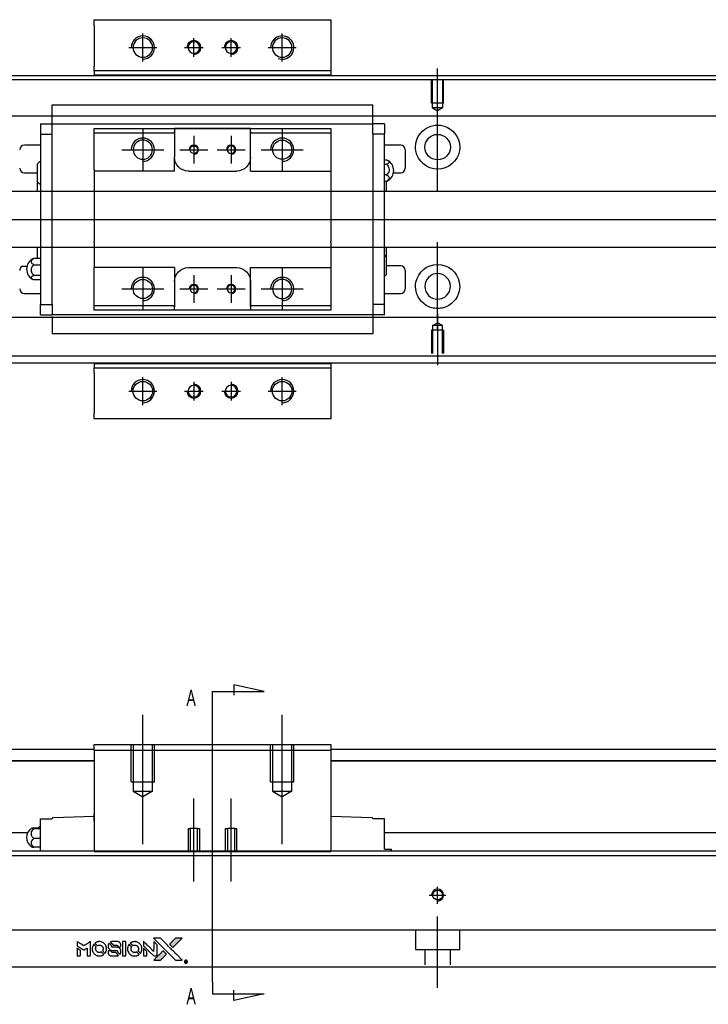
# Model space of a CAD drawing. Header units: millimetres. Extents: x -257 to 3135, y -1556 to 860.
# Tile 3 of 40: x 29 to 177, y -1556 to -1344. Entities that reach past the tile are written whole.
import ezdxf
from ezdxf.lldxf.tags import DXFTag

# ---------------------------------------------------------------- set-up
doc = ezdxf.new("R2010")
doc.units = ezdxf.units.MM
doc.layers.get('0').update_dxf_attribs({"linetype": 'CONTINUOUS'})
doc.styles.add('CHN', font='Microsoft JhengHei.ttf')
tags = doc.linetypes.add('DASHED', pattern=[25.72, 12.86, -12.86]).pattern_tags.tags
tags[6:7] = [DXFTag(74, 4), DXFTag(75, 0), DXFTag(340, '0'), DXFTag(46, 0.0), DXFTag(50, 0.0), DXFTag(44, 0.0), DXFTag(45, 0.0)]
tags[4:5] = [DXFTag(74, 4), DXFTag(75, 0), DXFTag(340, '0'), DXFTag(46, 0.0), DXFTag(50, 0.0), DXFTag(44, 0.0), DXFTag(45, 0.0)]

# ---------------------------------------------------------------- blocks, each defined once
blk = doc.blocks.new('MosionX logo(完整正式版)')
h = blk.add_hatch(color=22)
h.dxf.hatch_style = 1
h.paths.add_polyline_path([(-1416, 1831), (-1517, 1831), (-1619, 1831), (-1707, 1742, 0.000288), (-1740, 1709, 0.000479), (-1769, 1680, 0.000013), (-1794, 1654, 0.197177), (-1794, 1654, 0.197497), (-1794, 1653, 0.00004), (-1779, 1638, 0.000834), (-1763, 1622, 0.000506), (-1744, 1603), (-1694, 1552), (-1555, 1692)])
h.paths.add_polyline_path([(-1892, 1355), (-1942, 1405, 0.000476), (-1962, 1424, 0.000789), (-1978, 1441, 0.000035), (-1993, 1455, 0.19758), (-1993, 1456, 0.198396), (-1994, 1455, 0.000019), (-2014, 1435, 0.000582), (-2036, 1413, 0.000351), (-2062, 1387, 0.000108), (-2174, 1275, 0.000692), (-2230, 1218, 0.000077), (-2269, 1179, 0.197527), (-2269, 1178, 0.410181), (-2269, 1177, 0.000493), (-2248, 1177, 0.002424), (-2219, 1177, 0.000529), (-2169, 1177), (-2070, 1177), (-1981, 1266)])
at = {"color": 22}
for points in [[(-2150, 1708, -0.000056), (-2089, 1647, -0.000021), (-2004, 1562, -0.000021), (-1911, 1469, -0.000025), (-1823, 1381), (-1619, 1177), (-1518, 1177), (-1417, 1177), (-1553, 1315, 0.000274), (-1619, 1381, 0.000123), (-1705, 1467, 0.000121), (-1797, 1559, 0.000165), (-1879, 1641), (-2068, 1831), (-2170, 1831), (-2272, 1831)], [(-1707, 1742, 0.000288), (-1740, 1709, 0.000479), (-1769, 1680, 0.000013), (-1794, 1654, 0.197177), (-1794, 1654, 0.197497), (-1794, 1653, 0.00004), (-1779, 1638, 0.000836), (-1763, 1622, 0.000505), (-1744, 1603), (-1694, 1552), (-1555, 1692), (-1416, 1831), (-1517, 1831), (-1619, 1831)], [(-4562, 1668), (-4562, 1603), (-4545, 1592, -0.000297), (-4534, 1586, -0.000037), (-4510, 1571, -0.000043), (-4482, 1554, -0.000036), (-4452, 1535, 0.000044), (-4422, 1517, 0.000063), (-4396, 1501, 0.000035), (-4374, 1488, 0.0009), (-4368, 1484), (-4360, 1479), (-4348, 1486, 0.001175), (-4342, 1490, 0.000208), (-4329, 1498, 0.000225), (-4315, 1506, 0.000203), (-4300, 1516, -0.000711), (-4286, 1525, -0.001119), (-4274, 1532, -0.000263), (-4263, 1539, -0.04589), (-4262, 1539, -0.519312), (-4261, 1539, -0.001914), (-4261, 1521, -0.003124), (-4260, 1493, -0.000285), (-4260, 1421), (-4260, 1303), (-4219, 1303, 0.001727), (-4189, 1303, 0.025279), (-4179, 1303, 0.073886), (-4173, 1305, 0.07426), (-4167, 1308, 0.03264), (-4166, 1310, 0.01784), (-4164, 1311, 0.017712), (-4163, 1313, 0.026854), (-4162, 1315), (-4160, 1319), (-4160, 1526), (-4159, 1733), (-4162, 1731, -0.004595), (-4163, 1730, -0.00016), (-4169, 1726, -0.000298), (-4177, 1722, -0.000208), (-4185, 1717, 0.000986), (-4210, 1701, 0.00025), (-4250, 1676, 0.000268), (-4292, 1650, 0.000436), (-4329, 1627, -0.002932), (-4341, 1619, -0.004718), (-4351, 1613, -0.001113), (-4360, 1608, -0.227179), (-4361, 1608, -0.045982), (-4362, 1608, -0.000145), (-4374, 1616, -0.000825), (-4387, 1624, -0.000517), (-4403, 1634, 0.000056), (-4458, 1668, 0.000289), (-4488, 1687, 0.000481), (-4511, 1701, 0.000418), (-4535, 1715), (-4562, 1732)], [(-4562, 1417), (-4562, 1303), (-4521, 1303, 0.000842), (-4494, 1303, 0.010591), (-4484, 1303, 0.028995), (-4479, 1303, 0.069543), (-4475, 1305, 0.051063), (-4471, 1307, 0.039932), (-4468, 1310, 0.039414), (-4465, 1314, 0.045845), (-4462, 1318, 0.094811), (-4461, 1322, 0.007124), (-4461, 1333, 0.004713), (-4461, 1352, 0.000534), (-4461, 1395), (-4461, 1469), (-4471, 1475, 0.000828), (-4502, 1494, 0.000879), (-4532, 1513, 0.000048), (-4561, 1530, 0.137596), (-4562, 1531, 0.413028), (-4562, 1530, 0.000016), (-4562, 1497, 0.000623), (-4562, 1460, 0.000374)], [(-4068, 1643, 0.064158), (-4094, 1594, 0.06356), (-4108, 1539, 0.064004), (-4107, 1483, 0.066747), (-4091, 1429, 0.04321), (-4073, 1396, 0.044737), (-4050, 1367, 0.044901), (-4021, 1342, 0.044184), (-3989, 1323, 0.026293), (-3965, 1313, 0.033344), (-3941, 1306, 0.033227), (-3917, 1303, 0.025815), (-3890, 1302, 0.023119), (-3864, 1304, 0.031044), (-3841, 1308, 0.031337), (-3819, 1315, 0.024258), (-3796, 1325, 0.015622), (-3788, 1329, 0.008495), (-3778, 1335, 0.008415), (-3769, 1341, 0.020814), (-3763, 1346), (-3760, 1348), (-3791, 1379, 0.002843), (-3814, 1403, 0.033917), (-3823, 1411, 0.087906), (-3831, 1414, 0.073302), (-3839, 1416, 0.022047), (-3843, 1415, 0.026465), (-3847, 1415, 0.022233), (-3851, 1414, 0.009985), (-3857, 1412, -0.039011), (-3876, 1407, -0.044398), (-3896, 1406, -0.045096), (-3915, 1408, -0.04265), (-3934, 1413, -0.071154), (-3961, 1428, -0.068827), (-3983, 1450, -0.068713), (-3998, 1476, -0.070507), (-4005, 1506, -0.028605), (-4006, 1519, -0.031418), (-4005, 1531, -0.031044), (-4002, 1544, -0.02668), (-3998, 1556, 0.038913), (-3996, 1564, 0.043732), (-3995, 1571, 0.047754), (-3995, 1578, 0.075756), (-3997, 1583, 0.07294), (-3999, 1586, 0.003456), (-4006, 1594, 0.005023), (-4017, 1605, 0.002422), (-4030, 1619, 0.000819), (-4042, 1631, 0.001349), (-4053, 1641, 0.0001), (-4062, 1650, 0.205335), (-4062, 1651, 0.219821), (-4063, 1650, 0.002494), (-4064, 1648, 0.007089), (-4066, 1646, 0.004494)], [(-3917, 1731, 0.024131), (-3935, 1728, 0.022344), (-3954, 1723, 0.021883), (-3972, 1717, 0.020884), (-3990, 1709, 0.010669), (-4000, 1703, 0.010389), (-4011, 1697, 0.010913), (-4020, 1692, 0.022227), (-4026, 1687), (-4029, 1685), (-3996, 1653, 0.002452), (-3984, 1640, 0.003628), (-3972, 1630, 0.001662), (-3963, 1621, 0.070159), (-3960, 1619, 0.047671), (-3958, 1618, 0.018624), (-3956, 1618, 0.017921), (-3953, 1617, 0.018804), (-3950, 1617, 0.018255), (-3946, 1617, 0.041312), (-3943, 1617, 0.037164), (-3939, 1618, 0.012342), (-3935, 1620, -0.015101), (-3924, 1624, -0.035998), (-3916, 1626, -0.033244), (-3907, 1627, -0.011249), (-3894, 1627, -0.004059), (-3883, 1627, -0.019693), (-3877, 1627, -0.027943), (-3872, 1626, -0.014411), (-3866, 1624, -0.033089), (-3851, 1619, -0.033887), (-3838, 1613, -0.034021), (-3825, 1604, -0.033942), (-3814, 1594, -0.02816), (-3804, 1582, -0.035032), (-3796, 1570, -0.035269), (-3790, 1557, -0.029196), (-3785, 1543, -0.037862), (-3782, 1526, -0.043657), (-3782, 1510, -0.043064), (-3784, 1494, -0.035184), (-3790, 1477, 0.033699), (-3792, 1470, 0.052815), (-3793, 1463, 0.059167), (-3793, 1456, 0.058972), (-3791, 1450, 0.059208), (-3788, 1445, 0.021125), (-3783, 1439, 0.008691), (-3773, 1429, 0.000851), (-3749, 1405, 0.001873), (-3736, 1393, 0.013884), (-3730, 1387, 0.022355), (-3726, 1385, 0.341453), (-3725, 1385, 0.073011), (-3722, 1388, 0.004587), (-3714, 1399, 0.00748), (-3707, 1411, 0.016837), (-3702, 1420, 0.028606), (-3692, 1443, 0.031352), (-3685, 1465, 0.031004), (-3681, 1489, 0.0268), (-3680, 1514, 0.026698), (-3681, 1541, 0.03002), (-3686, 1566, 0.030357), (-3693, 1590, 0.028554), (-3703, 1614, 0.062944), (-3732, 1658, 0.062206), (-3772, 1694, 0.062448), (-3819, 1719, 0.064355), (-3870, 1731, 0.017377), (-3880, 1731, 0.008369), (-3893, 1731, 0.008367), (-3907, 1731, 0.01757)], [(-3610, 1675, 0.023289), (-3616, 1665, 0.026845), (-3621, 1655, 0.026047), (-3626, 1644, 0.019751), (-3629, 1631, 0.013249), (-3631, 1624, 0.025169), (-3631, 1618, 0.016532), (-3632, 1611, 0.002937), (-3632, 1598, 0.003317), (-3632, 1586, 0.011808), (-3631, 1578, 0.01777), (-3631, 1572, 0.021476), (-3630, 1567, 0.04325), (-3623, 1544, 0.045753), (-3612, 1523, 0.04649), (-3598, 1505, 0.047672), (-3581, 1490, 0.025315), (-3573, 1485, 0.015208), (-3564, 1480, 0.01512), (-3554, 1476, 0.022488), (-3546, 1473, 0.027857), (-3532, 1469, 0.034138), (-3519, 1467, 0.014286), (-3499, 1467, 0.00124), (-3449, 1467, -0.00103), (-3418, 1467, -0.002552), (-3396, 1466, -0.001594), (-3379, 1466, -0.047676), (-3374, 1466, -0.085307), (-3367, 1463, -0.097789), (-3361, 1457, -0.085947), (-3357, 1450, -0.051339), (-3356, 1440, 0.014634), (-3355, 1436, 0.015028), (-3355, 1433, 0.014927), (-3354, 1430, 0.059415), (-3353, 1429, 0.070595), (-3351, 1425, 0.00028), (-3315, 1389, 0.000111), (-3279, 1352, 0.200239), (-3277, 1352, 0.268906), (-3276, 1352, 0.001866), (-3271, 1361, 0.007532), (-3267, 1370, 0.017818), (-3263, 1376, 0.013256), (-3261, 1383, 0.011636), (-3258, 1391, 0.011528), (-3256, 1399, 0.012303), (-3254, 1407, 0.0423), (-3252, 1419, 0.013657), (-3252, 1437, 0.013857), (-3252, 1455, 0.037428), (-3254, 1468, 0.014927), (-3256, 1477, 0.0122), (-3259, 1486, 0.012518), (-3262, 1494, 0.023062), (-3265, 1501, 0.065961), (-3281, 1525, 0.06055), (-3304, 1545, 0.059676), (-3331, 1559, 0.060497), (-3360, 1567, 0.025683), (-3367, 1567, 0.001528), (-3386, 1567, 0.002124), (-3410, 1568, 0.001173), (-3439, 1568, -0.000809), (-3490, 1568, -0.017164), (-3506, 1568, -0.063931), (-3514, 1570, -0.108429), (-3520, 1573, -0.052941), (-3523, 1577, -0.063675), (-3525, 1582, -0.050562), (-3526, 1587, -0.020337), (-3527, 1595, 0.009897), (-3528, 1599, 0.016482), (-3528, 1603, 0.019019), (-3529, 1606, 0.06043), (-3530, 1608, 0.076267), (-3533, 1613, 0.00054), (-3566, 1646, 0.000307), (-3601, 1680, 0.142594), (-3604, 1681, 0.232419), (-3604, 1681, 0.022995), (-3606, 1680, 0.024627), (-3608, 1678, 0.015407)], [(-3516, 1731, 0.018538), (-3522, 1730, 0.010695), (-3530, 1729, 0.01068), (-3538, 1727, 0.017678), (-3544, 1725, 0.013849), (-3551, 1722, 0.011814), (-3559, 1719, 0.004513), (-3566, 1716, 0.290035), (-3566, 1715, 0.196418), (-3566, 1714, 0.000124), (-3554, 1702, 0.001477), (-3540, 1688, 0.000898), (-3524, 1671), (-3481, 1629), (-3427, 1628, -0.001471), (-3387, 1628, -0.028714), (-3374, 1627, -0.097073), (-3367, 1625, -0.084199), (-3361, 1620, -0.042698), (-3359, 1616, -0.053912), (-3357, 1612, -0.051004), (-3356, 1608, -0.032967), (-3355, 1602, 0.00807), (-3355, 1600, 0.003023), (-3355, 1596, 0.002994), (-3355, 1592, 0.003629), (-3355, 1588), (-3354, 1579), (-3313, 1579, 0.001618), (-3293, 1579, 0.005206), (-3280, 1579, 0.00535), (-3271, 1579, 0.060675), (-3268, 1580, 0.048484), (-3266, 1581, 0.02389), (-3264, 1582, 0.022812), (-3261, 1584, 0.02462), (-3259, 1586, 0.061781), (-3255, 1591, 0.080179), (-3253, 1596, 0.048561), (-3252, 1604, 0.010021), (-3251, 1619, 0.016602), (-3252, 1638, 0.031409), (-3254, 1653, 0.036474), (-3258, 1666, 0.03439), (-3263, 1679, 0.065928), (-3277, 1699, 0.069066), (-3296, 1715, 0.065697), (-3319, 1725, 0.051559), (-3346, 1731, 0.020904), (-3360, 1731, 0.000451), (-3431, 1731, 0.000419), (-3502, 1732, 0.022759)], [(-3202, 1517), (-3202, 1303), (-3160, 1303), (-3118, 1303), (-3113, 1306, 0.071429), (-3109, 1309, 0.054799), (-3105, 1313, 0.053585), (-3102, 1318, 0.060698), (-3101, 1323, 0.033975), (-3100, 1332, 0.000112), (-3100, 1441, 0.000726), (-3100, 1548, 0.001084), (-3101, 1641), (-3102, 1732), (-3152, 1732), (-3202, 1732)], [(-3011, 1643, 0.018008), (-3017, 1634, 0.009842), (-3023, 1622, 0.009807), (-3030, 1610, 0.015716), (-3035, 1599, 0.048467), (-3047, 1561, 0.045841), (-3052, 1520, 0.046006), (-3049, 1479, 0.049638), (-3039, 1441, 0.064819), (-3012, 1391, 0.06695), (-2974, 1350, 0.066691), (-2926, 1320, 0.063505), (-2872, 1304, 0.03135), (-2858, 1302, 0.010439), (-2837, 1302, 0.010391), (-2817, 1302, 0.032408), (-2803, 1304, 0.015696), (-2787, 1307, 0.018095), (-2771, 1312, 0.018551), (-2757, 1317, 0.018352), (-2743, 1323, 0.015568), (-2733, 1328, 0.009832), (-2723, 1334, 0.009795), (-2713, 1341, 0.023727), (-2706, 1346), (-2703, 1348), (-2734, 1379, 0.001528), (-2751, 1397, 0.010022), (-2760, 1406, 0.019586), (-2766, 1411, 0.061865), (-2771, 1413, 0.055054), (-2777, 1415, 0.061607), (-2784, 1416, 0.048725), (-2792, 1415, 0.020221), (-2802, 1412, -0.017722), (-2813, 1409, -0.02685), (-2822, 1407, -0.02759), (-2832, 1406, -0.020233), (-2843, 1406, -0.04793), (-2864, 1409, -0.048386), (-2883, 1416, -0.047866), (-2901, 1426, -0.044964), (-2917, 1440, -0.04333), (-2931, 1457, -0.050921), (-2941, 1475, -0.051473), (-2946, 1495, -0.0459), (-2948, 1516, -0.019014), (-2948, 1526, -0.024114), (-2947, 1535, -0.025081), (-2945, 1544, -0.023892), (-2942, 1553, 0.008624), (-2939, 1560, 0.026486), (-2938, 1564, 0.035074), (-2937, 1568, 0.02756), (-2937, 1573, 0.087163), (-2939, 1580, 0.073291), (-2942, 1587, 0.028074), (-2951, 1596, 0.002594), (-2973, 1619), (-3005, 1651)], [(-2860, 1730, 0.023681), (-2878, 1728, 0.022402), (-2896, 1723, 0.021929), (-2914, 1717, 0.020503), (-2931, 1709, 0.013745), (-2941, 1704, 0.009767), (-2952, 1698, 0.009658), (-2962, 1691, 0.027804), (-2968, 1687), (-2971, 1685), (-2939, 1653, 0.002053), (-2924, 1638, 0.006738), (-2914, 1628, 0.007826), (-2907, 1622, 0.063909), (-2903, 1619, 0.061532), (-2897, 1617, 0.068674), (-2891, 1617, 0.052072), (-2885, 1618, 0.019648), (-2875, 1621, -0.018366), (-2864, 1624, -0.0288), (-2854, 1626, -0.029061), (-2844, 1627, -0.019155), (-2832, 1627, -0.053809), (-2807, 1624, -0.058833), (-2784, 1615, -0.058566), (-2764, 1601, -0.052525), (-2746, 1582, -0.044733), (-2737, 1566, -0.040573), (-2729, 1547, -0.041123), (-2725, 1529, -0.04951), (-2725, 1511, -0.017369), (-2725, 1502, -0.024255), (-2727, 1495, -0.023787), (-2729, 1487, -0.015798), (-2732, 1479, 0.010631), (-2734, 1474, 0.033653), (-2735, 1470, 0.037806), (-2736, 1467, 0.016307), (-2736, 1462, 0.068179), (-2734, 1453, 0.095747), (-2731, 1446, 0.033418), (-2722, 1436, 0.002133), (-2695, 1409, 0.001452), (-2680, 1395, 0.012393), (-2673, 1388, 0.020479), (-2668, 1385, 0.344362), (-2667, 1385, 0.074287), (-2663, 1388, 0.005454), (-2656, 1400, 0.008391), (-2649, 1412, 0.017097), (-2643, 1422, 0.027375), (-2635, 1442, 0.02835), (-2628, 1463, 0.027723), (-2624, 1485, 0.023913), (-2623, 1509, 0.027047), (-2623, 1537, 0.031685), (-2627, 1563, 0.032425), (-2634, 1588, 0.031013), (-2644, 1612, 0.037914), (-2661, 1641, 0.040153), (-2682, 1667, 0.039834), (-2707, 1688, 0.036173), (-2736, 1707, 0.040752), (-2765, 1719, 0.035885), (-2796, 1728, 0.035491), (-2828, 1731, 0.037615)], [(-2572, 1669), (-2572, 1604), (-2422, 1453), (-2271, 1303), (-2229, 1303, 0.0008), (-2202, 1303, 0.010795), (-2192, 1303, 0.030495), (-2186, 1304, 0.080372), (-2183, 1305, 0.03816), (-2179, 1308, 0.041799), (-2176, 1310, 0.042486), (-2174, 1314, 0.042078), (-2172, 1317, 0.099276), (-2170, 1322, 0.003302), (-2170, 1343, 0.002586), (-2170, 1380, 0.000204), (-2170, 1477), (-2170, 1633), (-2221, 1683), (-2271, 1733), (-2271, 1583), (-2272, 1433), (-2419, 1582, 0.000253), (-2476, 1639, 0.000412), (-2524, 1687, 0.000041), (-2567, 1730, 0.041338), (-2570, 1732), (-2572, 1734)], [(-2572, 1416), (-2572, 1303), (-2530, 1303), (-2488, 1303), (-2483, 1306, 0.03146), (-2480, 1308, 0.026444), (-2478, 1310, 0.026444), (-2476, 1312, 0.031457), (-2475, 1314), (-2472, 1319), (-2471, 1375), (-2471, 1431), (-2521, 1481, 0.000745), (-2540, 1499, 0.001228), (-2556, 1515, 0.000087), (-2571, 1529, 0.195134), (-2571, 1530, 0.412117), (-2572, 1529, 0.000048), (-2572, 1496, 0.00109), (-2572, 1460, 0.000653)], [(-3615, 1454, 0.065483), (-3620, 1451, 0.053271), (-3625, 1447, 0.052018), (-3628, 1443, 0.0556), (-3631, 1437, 0.036839), (-3632, 1434, 0.026922), (-3632, 1430, 0.016905), (-3633, 1424, 0.004317), (-3633, 1416, 0.016369), (-3632, 1397, 0.029936), (-3630, 1382, 0.03418), (-3627, 1369, 0.031327), (-3621, 1356, 0.046935), (-3612, 1340, 0.054053), (-3600, 1327, 0.053701), (-3585, 1317, 0.045364), (-3568, 1309, 0.032479), (-3552, 1305, 0.03386), (-3537, 1303, 0.013578), (-3512, 1303, 0.001155), (-3450, 1303, 0.000413), (-3396, 1303, 0.005008), (-3375, 1304, 0.013199), (-3364, 1304, 0.033956), (-3355, 1305, 0.013909), (-3347, 1308, 0.010864), (-3337, 1310, 0.010938), (-3329, 1313, 0.028702), (-3323, 1316), (-3318, 1318), (-3362, 1362), (-3405, 1406), (-3455, 1406, -0.001504), (-3477, 1406, -0.00328), (-3493, 1406, -0.001901), (-3506, 1406, -0.061333), (-3510, 1407, -0.063621), (-3514, 1409, -0.048633), (-3518, 1412, -0.046769), (-3522, 1415, -0.047961), (-3525, 1420, -0.02678), (-3526, 1424, -0.050957), (-3527, 1427, -0.029398), (-3528, 1431, -0.00401), (-3528, 1441), (-3529, 1456), (-3569, 1456, 0.001061), (-3593, 1456, 0.009147), (-3604, 1455, 0.020721), (-3611, 1455, 0.051619)], [(-2062, 1387, 0.000108), (-2174, 1275, 0.000692), (-2230, 1218, 0.000077), (-2269, 1179, 0.197527), (-2269, 1178, 0.410182), (-2269, 1177, 0.000493), (-2248, 1177, 0.002424), (-2219, 1177, 0.000529), (-2170, 1177), (-2070, 1177), (-1981, 1266), (-1892, 1355), (-1942, 1405, 0.000476), (-1962, 1424, 0.000789), (-1978, 1441, 0.000035), (-1993, 1455, 0.19758), (-1993, 1456, 0.198396), (-1994, 1455, 0.000019), (-2014, 1435, 0.000582), (-2036, 1413, 0.000351)], [(-1319, 1173, 0.082374), (-1332, 1167, 0.083404), (-1342, 1157, 0.082663), (-1349, 1145, 0.07897), (-1351, 1130, 0.084941), (-1349, 1114, 0.08953), (-1341, 1100, 0.090743), (-1329, 1090, 0.090193), (-1313, 1085, 0.10067), (-1296, 1085, 0.099454), (-1281, 1093, 0.097736), (-1269, 1106, 0.09365), (-1263, 1122, 0.07584), (-1263, 1135, 0.068415), (-1267, 1148, 0.068328), (-1274, 1159, 0.075277), (-1283, 1168, 0.059367), (-1291, 1172, 0.048986), (-1300, 1174, 0.048519), (-1310, 1174, 0.055347)], [(-1325, 1129), (-1325, 1104), (-1322, 1104), (-1319, 1104), (-1319, 1114), (-1319, 1125), (-1313, 1125), (-1306, 1126), (-1302, 1119, -0.003356), (-1300, 1116, -0.002757), (-1298, 1113, -0.002784), (-1296, 1110, -0.007382), (-1295, 1108, 0.019487), (-1294, 1105, 0.098302), (-1293, 1104, 0.116932), (-1291, 1104, 0.032798), (-1289, 1104), (-1285, 1104), (-1288, 1108, 0.005748), (-1289, 1111, 0.002522), (-1291, 1114, 0.002495), (-1293, 1117, 0.00334), (-1295, 1120), (-1299, 1126), (-1296, 1128, 0.066516), (-1292, 1130, 0.085926), (-1290, 1133, 0.082934), (-1289, 1137, 0.05747), (-1289, 1141, 0.023576), (-1289, 1144, 0.043538), (-1289, 1146, 0.050891), (-1290, 1148, 0.049897), (-1291, 1149, 0.067884), (-1295, 1152, 0.077412), (-1298, 1154, 0.049266), (-1304, 1154, 0.012208), (-1313, 1155), (-1325, 1155)], [(-1298, 1147, -0.120545), (-1296, 1144, -0.09136), (-1295, 1141, -0.087576), (-1296, 1137, -0.098026), (-1297, 1134, -0.079907), (-1299, 1133, -0.087697), (-1300, 1132, -0.041371), (-1303, 1132, -0.005557), (-1309, 1132), (-1319, 1131), (-1319, 1140), (-1319, 1149), (-1310, 1149, -0.007471), (-1305, 1149, -0.035301), (-1302, 1148, -0.060486), (-1300, 1148, -0.063546)]]:
    blk.add_lwpolyline(points, format="xyb", close=True, dxfattribs=at)

msp = doc.modelspace()

# ---------------------------------------------------------------- linework, layer by layer
at = {"linetype": 'Continuous'}
for p, q in [((44.63, -1345.66), (44.63, -1344.37)), ((44.63, -1344.37), (95.63, -1344.37)), ((95.63, -1344.37), (95.63, -1345.66)), ((44.63, -1345.66), (44.63, -1354.37)), ((95.63, -1345.66), (95.63, -1354.37)), ((44.63, -1355.37), (44.63, -1354.37)), ((95.63, -1354.37), (95.63, -1355.37)), ((-45.42, -1356.37), (80.83, -1356.37)), ((95.63, -1355.37), (44.63, -1355.37)), ((44.63, -1355.37), (44.63, -1356.37)), ((80.83, -1356.37), (579.58, -1356.37)), ((95.63, -1355.37), (95.63, -1356.37)), ((64.93, -1418.37), (-45.42, -1418.37)), ((44.63, -1418.37), (44.63, -1419.37)), ((579.58, -1418.37), (64.93, -1418.37)), ((95.63, -1418.37), (95.63, -1419.37)), ((44.63, -1420.37), (44.63, -1419.37)), ((44.63, -1419.37), (95.63, -1419.37)), ((44.63, -1420.37), (44.63, -1429.07)), ((95.63, -1419.37), (95.63, -1420.37)), ((95.63, -1420.37), (95.63, -1429.07)), ((44.63, -1430.37), (44.63, -1429.07)), ((95.63, -1429.07), (95.63, -1430.37)), ((95.63, -1430.37), (44.63, -1430.37)), ((44.63, -1500.52), (95.63, -1500.52)), ((44.63, -1501.81), (44.63, -1500.52)), ((95.63, -1500.52), (95.63, -1501.81)), ((-45.42, -1501.52), (44.63, -1501.52)), ((44.63, -1501.81), (44.63, -1523.52)), ((95.63, -1501.81), (44.63, -1501.81)), ((95.63, -1501.52), (579.58, -1501.52)), ((95.63, -1501.81), (95.63, -1523.52)), ((44.63, -1504.02), (-45.42, -1504.02)), ((-45.42, -1504.02), (44.63, -1504.02)), ((579.58, -1504.02), (95.63, -1504.02)), ((95.63, -1504.02), (579.58, -1504.02)), ((44.63, -1516.02), (35.83, -1516.25)), ((44.63, -1516.52), (44.63, -1515.52)), ((95.63, -1515.52), (95.63, -1516.52)), ((104.44, -1516.25), (95.63, -1516.02)), ((31.68, -1518.41), (33.13, -1518.41)), ((33.13, -1516.52), (35.63, -1516.52)), ((33.13, -1518.72), (33.13, -1516.52)), ((35.63, -1516.52), (35.63, -1516.45)), ((44.57, -1517.02), (44.63, -1517.02)), ((44.63, -1517.02), (44.63, -1516.52)), ((95.63, -1516.52), (95.63, -1517.02)), ((95.63, -1517.02), (95.7, -1517.02)), ((104.63, -1516.45), (104.63, -1516.52)), ((107.13, -1516.52), (104.63, -1516.52)), ((107.13, -1518.72), (107.13, -1516.52)), ((30.34, -1519.52), (-19.92, -1519.52)), ((33.13, -1518.65), (31.68, -1518.65)), ((33.13, -1522.02), (33.13, -1518.72)), ((107.13, -1522.02), (107.13, -1518.72)), ((568.58, -1519.52), (107.13, -1519.52)), ((33.13, -1520.75), (31.68, -1520.75)), ((33.13, -1522.63), (31.68, -1522.63)), ((33.13, -1523.47), (33.13, -1522.02)), ((107.13, -1523.02), (107.13, -1522.02)), ((72.7, -1523.47), (-31.42, -1523.47)), ((72.44, -1524.47), (-31.42, -1524.47)), ((44.63, -1523.56), (44.63, -1523.52)), ((44.63, -1523.52), (95.63, -1523.52)), ((95.63, -1523.56), (44.63, -1523.56)), ((568.58, -1524.47), (72.44, -1524.47)), ((568.58, -1523.47), (72.7, -1523.47)), ((95.63, -1523.52), (95.63, -1523.56)), ((107.13, -1523.02), (108.52, -1523.02)), ((108.52, -1523.02), (108.63, -1523.02)), ((108.52, -1523.02), (108.52, -1523.47)), ((108.63, -1523.47), (108.63, -1523.02)), ((66.29, -1548.47), (-31.42, -1548.47)), ((568.58, -1548.47), (66.29, -1548.47))]:
    msp.add_line(p, q, dxfattribs=at)
for p, q in [((55.13, -1353.37), (55.13, -1347.37)), ((66.13, -1352.37), (66.13, -1348.37)), ((74.13, -1352.37), (74.13, -1348.37)), ((85.13, -1353.37), (85.13, -1347.37)), ((52.13, -1350.37), (58.13, -1350.37)), ((64.13, -1350.37), (68.13, -1350.37)), ((72.13, -1350.37), (76.13, -1350.37)), ((82.13, -1350.37), (88.13, -1350.37)), ((118.58, -1365.99), (118.58, -1354.87)), ((118.58, -1381.34), (118.58, -1362.29)), ((-95.42, -1387.37), (72.88, -1387.37)), ((72.88, -1387.37), (580.28, -1387.37)), ((118.58, -1411.34), (118.58, -1392.29)), ((29.22, -1397.46), (30.22, -1397.46)), ((118.58, -1407.65), (118.58, -1418.77)), ((55.13, -1427.37), (55.13, -1421.37)), ((66.13, -1422.37), (66.13, -1426.37)), ((74.13, -1422.37), (74.13, -1426.37)), ((85.13, -1427.37), (85.13, -1421.37)), ((52.13, -1424.37), (58.13, -1424.37)), ((64.13, -1424.37), (68.13, -1424.37)), ((72.13, -1424.37), (76.13, -1424.37)), ((82.13, -1424.37), (88.13, -1424.37)), ((81.28, -1489.06), (74.69, -1487.63)), ((74.69, -1487.63), (74.69, -1489.86)), ((70.13, -1489.06), (81.28, -1489.06)), ((70.13, -1491.7), (70.13, -1489.06)), ((70.13, -1551.59), (70.13, -1491.7)), ((70.13, -1551.59), (70.13, -1554.22)), ((70.13, -1554.22), (81.28, -1554.22)), ((74.69, -1555.66), (74.69, -1553.43)), ((81.28, -1554.22), (74.69, -1555.66))]:
    msp.add_line(p, q)
at = {"linetype": 'DASHED'}
for p, q in [((95.63, -1356.32), (44.63, -1356.32)), ((44.63, -1418.41), (95.63, -1418.41)), ((33.13, -1516.52), (33.13, -1516.52)), ((35.63, -1516.52), (35.63, -1516.52)), ((104.63, -1516.52), (104.63, -1516.52)), ((107.13, -1516.52), (107.13, -1516.52))]:
    msp.add_line(p, q, dxfattribs=at)
at = {"linetype": 'DASHED', "ltscale": 0.3}
for p, q in [((80.58, -1357.32), (-31.42, -1357.32)), ((568.58, -1357.32), (80.58, -1357.32)), ((568.58, -1365.15), (-31.42, -1365.15)), ((568.58, -1381.37), (-28.12, -1381.37)), ((-28.12, -1393.37), (568.58, -1393.37)), ((568.58, -1408.49), (-31.42, -1408.49)), ((117.51, -1410.27), (118.58, -1409.65)), ((117.51, -1410.27), (117.51, -1416.27)), ((119.66, -1410.27), (117.51, -1410.27)), ((119.66, -1410.27), (118.58, -1409.65)), ((119.66, -1416.27), (119.66, -1410.27)), ((119.88, -1411.27), (117.28, -1411.27)), ((117.28, -1411.27), (117.28, -1416.27)), ((119.88, -1411.27), (119.88, -1416.27)), ((568.58, -1416.82), (-31.42, -1416.82)), ((52.63, -1508.52), (52.63, -1500.52)), ((53.03, -1500.52), (53.03, -1510.52)), ((57.23, -1510.52), (57.23, -1500.52)), ((57.63, -1508.52), (57.63, -1500.52)), ((82.63, -1508.52), (82.63, -1500.52)), ((83.03, -1500.52), (83.03, -1510.52)), ((87.23, -1510.52), (87.23, -1500.52)), ((87.63, -1508.52), (87.63, -1500.52)), ((52.63, -1508.52), (57.63, -1508.52)), ((82.63, -1508.52), (87.63, -1508.52)), ((53.03, -1510.52), (57.23, -1510.52)), ((53.03, -1510.52), (55.13, -1511.73)), ((57.23, -1510.52), (55.13, -1511.73)), ((83.03, -1510.52), (87.23, -1510.52)), ((83.03, -1510.52), (85.13, -1511.73)), ((87.23, -1510.52), (85.13, -1511.73)), ((64.88, -1518.56), (64.88, -1523.56)), ((64.88, -1518.56), (65.33, -1518.56)), ((65.33, -1518.56), (65.33, -1523.56)), ((66.93, -1518.56), (65.33, -1518.56)), ((66.93, -1523.56), (66.93, -1518.56)), ((66.93, -1518.56), (67.38, -1518.56)), ((67.38, -1523.56), (67.38, -1518.56)), ((72.88, -1518.56), (72.88, -1523.56)), ((72.88, -1518.56), (73.33, -1518.56)), ((73.33, -1518.56), (73.33, -1523.56)), ((74.93, -1518.56), (73.33, -1518.56)), ((74.93, -1523.56), (74.93, -1518.56)), ((74.93, -1518.56), (75.38, -1518.56)), ((75.38, -1523.56), (75.38, -1518.56)), ((568.58, -1540.47), (-31.42, -1540.47)), ((113.83, -1540.47), (113.83, -1544.62)), ((123.33, -1544.62), (123.33, -1540.47)), ((113.83, -1544.62), (123.33, -1544.62)), ((115.83, -1544.62), (115.83, -1547.92)), ((121.33, -1547.92), (121.33, -1544.62))]:
    msp.add_line(p, q, dxfattribs=at)
at = {"linetype": 'DASHED', "ltscale": 0.1}
for p, q in [((117.28, -1362.37), (117.28, -1357.37)), ((117.51, -1363.37), (117.51, -1357.37)), ((119.66, -1357.37), (119.66, -1363.37)), ((119.88, -1362.37), (119.88, -1357.37)), ((119.88, -1362.37), (117.28, -1362.37)), ((119.66, -1363.37), (117.51, -1363.37)), ((117.51, -1363.37), (118.58, -1363.99)), ((119.66, -1363.37), (118.58, -1363.99))]:
    msp.add_line(p, q, dxfattribs=at)
at = {"linetype": 'DASHED', "ltscale": 0.5}
for p, q in [((35.63, -1362.76), (35.63, -1362.71)), ((35.63, -1362.89), (35.63, -1362.76)), ((104.63, -1362.76), (35.63, -1362.76)), ((35.63, -1366.47), (35.63, -1362.89)), ((104.63, -1362.76), (104.63, -1362.71)), ((104.63, -1362.89), (104.63, -1362.76)), ((104.63, -1366.47), (104.63, -1362.89)), ((33.13, -1366.8), (33.13, -1369)), ((33.13, -1366.8), (35.63, -1366.8)), ((35.63, -1366.8), (35.63, -1366.47)), ((35.63, -1367.8), (35.63, -1366.8)), ((35.63, -1366.8), (104.63, -1366.8)), ((35.63, -1366.9), (35.63, -1366.9)), ((35.63, -1369), (35.63, -1367.8)), ((44.63, -1368.8), (44.63, -1367.8)), ((55.13, -1367.87), (55.13, -1376.87)), ((61.93, -1367.8), (61.93, -1368.5)), ((78.33, -1367.8), (61.93, -1367.8)), ((62.02, -1367.8), (78.24, -1367.8)), ((78.33, -1368.5), (78.33, -1367.8)), ((85.13, -1367.87), (85.13, -1376.87)), ((95.63, -1367.8), (95.63, -1368.8)), ((104.63, -1366.8), (104.63, -1366.47)), ((107.13, -1366.8), (104.63, -1366.8)), ((104.63, -1367.8), (104.63, -1366.8)), ((104.63, -1366.9), (104.63, -1366.9)), ((104.63, -1369), (104.63, -1367.8)), ((107.13, -1366.8), (107.13, -1369)), ((33.13, -1369), (35.63, -1369)), ((33.13, -1369), (33.13, -1405.74)), ((35.63, -1369.47), (35.63, -1369)), ((35.63, -1369.47), (35.63, -1369.04)), ((35.63, -1405.26), (35.63, -1369.47)), ((44.63, -1376.67), (44.63, -1368.8)), ((61.63, -1368.8), (44.63, -1368.8)), ((61.63, -1368.8), (61.93, -1368.5)), ((61.93, -1368.5), (61.93, -1373.97)), ((66.13, -1369.37), (66.13, -1375.37)), ((74.13, -1369.37), (74.13, -1375.37)), ((78.33, -1368.5), (78.63, -1368.8)), ((78.33, -1376.97), (78.33, -1368.5)), ((78.33, -1373.97), (78.33, -1368.5)), ((95.63, -1368.8), (78.63, -1368.8)), ((95.63, -1368.8), (95.63, -1376.67)), ((107.13, -1369), (104.63, -1369)), ((104.63, -1369), (104.63, -1369.47)), ((104.63, -1369.04), (104.63, -1369.47)), ((104.63, -1369.47), (104.63, -1405.26)), ((107.13, -1405.74), (107.13, -1369)), ((33.13, -1371.37), (29.63, -1371.37)), ((110.63, -1371.37), (107.13, -1371.37)), ((50.63, -1372.37), (59.63, -1372.37)), ((61.93, -1376.97), (61.93, -1373.97)), ((63.13, -1372.37), (69.13, -1372.37)), ((71.13, -1372.37), (77.13, -1372.37)), ((80.63, -1372.37), (89.63, -1372.37)), ((111.63, -1372.37), (111.63, -1376.37)), ((32.48, -1379.29), (32.48, -1375.44)), ((107.13, -1374.57), (107.59, -1374.57)), ((107.13, -1375.51), (107.59, -1375.51)), ((29.63, -1377.37), (32.48, -1377.37)), ((44.63, -1376.67), (44.63, -1382.37)), ((64.93, -1376.97), (75.33, -1376.97)), ((78.33, -1376.97), (95.63, -1376.97)), ((95.63, -1376.67), (95.63, -1382.37)), ((107.59, -1377.81), (107.13, -1377.81)), ((109.08, -1377.37), (110.63, -1377.37)), ((32.48, -1381.37), (32.48, -1379.29)), ((107.13, -1379.16), (107.59, -1379.16)), ((107.48, -1379.16), (107.48, -1381.37)), ((44.63, -1382.37), (44.63, -1382.67)), ((44.63, -1382.67), (44.63, -1392.07)), ((95.63, -1382.37), (95.63, -1382.67)), ((95.63, -1382.67), (95.63, -1392.07)), ((44.63, -1392.37), (44.63, -1392.07)), ((44.63, -1392.37), (44.63, -1397.77)), ((95.63, -1392.37), (95.63, -1392.07)), ((95.63, -1392.37), (95.63, -1397.77)), ((32.48, -1395.79), (32.48, -1393.37)), ((107.48, -1393.37), (107.48, -1395.45)), ((107.48, -1395.45), (107.48, -1399.3)), ((33.13, -1395.8), (31.68, -1395.8)), ((31.68, -1397.15), (33.13, -1397.15)), ((110.63, -1397.37), (107.48, -1397.37)), ((33.13, -1399.45), (31.68, -1399.45)), ((44.63, -1398.07), (44.63, -1397.77)), ((61.93, -1397.77), (44.63, -1397.77)), ((44.63, -1405.94), (44.63, -1398.07)), ((55.13, -1397.87), (55.13, -1406.87)), ((61.93, -1397.77), (61.93, -1400.77)), ((64.93, -1397.77), (75.33, -1397.77)), ((66.13, -1399.37), (66.13, -1405.37)), ((74.13, -1399.37), (74.13, -1405.37)), ((78.33, -1406.24), (78.33, -1397.77)), ((85.13, -1397.87), (85.13, -1406.87)), ((95.63, -1397.77), (95.63, -1405.94)), ((111.63, -1398.37), (111.63, -1402.37)), ((33.13, -1400.39), (31.68, -1400.39)), ((61.93, -1400.77), (61.93, -1406.24)), ((78.33, -1400.77), (78.33, -1406.24)), ((29.63, -1403.37), (33.13, -1403.37)), ((50.63, -1402.37), (59.63, -1402.37)), ((63.13, -1402.37), (69.13, -1402.37)), ((71.13, -1402.37), (77.13, -1402.37)), ((80.63, -1402.37), (89.63, -1402.37)), ((107.13, -1403.37), (110.63, -1403.37)), ((33.13, -1405.74), (35.63, -1405.74)), ((33.13, -1407.94), (33.13, -1405.74)), ((35.63, -1405.7), (35.63, -1405.26)), ((35.63, -1405.74), (35.63, -1405.26)), ((35.63, -1405.74), (35.63, -1406.94)), ((44.63, -1405.94), (61.63, -1405.94)), ((44.63, -1406.94), (44.63, -1405.94)), ((61.93, -1406.24), (61.63, -1405.94)), ((78.63, -1405.94), (78.33, -1406.24)), ((78.63, -1405.94), (95.63, -1405.94)), ((95.63, -1405.94), (95.63, -1406.94)), ((104.63, -1405.26), (104.63, -1405.74)), ((104.63, -1405.26), (104.63, -1405.7)), ((104.63, -1405.74), (104.63, -1406.94)), ((107.13, -1405.74), (104.63, -1405.74)), ((107.13, -1407.94), (107.13, -1405.74)), ((33.13, -1407.94), (35.63, -1407.94)), ((35.63, -1406.94), (35.63, -1407.94)), ((104.63, -1407.94), (35.63, -1407.94)), ((61.93, -1406.94), (61.93, -1406.24)), ((78.33, -1406.94), (61.93, -1406.94)), ((78.24, -1406.94), (62.02, -1406.94)), ((78.33, -1406.24), (78.33, -1406.94)), ((104.63, -1406.94), (104.63, -1407.94)), ((104.63, -1407.84), (104.63, -1407.84)), ((104.63, -1407.94), (104.63, -1408.27)), ((107.13, -1407.94), (104.63, -1407.94)), ((35.63, -1408.49), (32.59, -1408.49)), ((35.63, -1408.49), (32.59, -1408.49)), ((35.63, -1408.27), (35.63, -1411.85)), ((104.63, -1408.27), (104.63, -1411.85)), ((35.63, -1411.85), (35.63, -1411.98)), ((35.63, -1411.98), (35.63, -1412.02)), ((35.63, -1411.98), (104.63, -1411.98)), ((104.63, -1411.85), (104.63, -1411.98)), ((104.63, -1411.98), (104.63, -1412.02))]:
    msp.add_line(p, q, dxfattribs=at)
at = {"ltscale": 0.2}
for p, q in [((55.13, -1521.93), (55.13, -1494.1)), ((85.13, -1521.93), (85.13, -1494.1)), ((66.13, -1529.98), (66.13, -1512.15)), ((74.13, -1529.98), (74.13, -1512.15))]:
    msp.add_line(p, q, dxfattribs=at)
at = {"ltscale": 0.5}
for p, q in [((118.58, -1534.78), (118.58, -1531.12)), ((116.78, -1532.92), (120.38, -1532.92)), ((118.58, -1552.92), (118.58, -1537.56))]:
    msp.add_line(p, q, dxfattribs=at)
at = {"linetype": 'Continuous', "extrusion": (0, 0, -1)}
for centre, radius in [((-55.13, -1350.37), 2.1), ((-85.13, -1350.37), 2.1), ((-118.58, -1401.82), 2.75)]:
    msp.add_circle(centre, radius, dxfattribs=at)
at = {"linetype": 'DASHED', "ltscale": 0.15, "extrusion": (0, 0, -1)}
for centre in [(-66.13, -1350.37), (-74.13, -1350.37), (-66.13, -1424.37), (-74.13, -1424.37)]:
    msp.add_circle(centre, 1.25, dxfattribs=at)
at = {"linetype": 'Continuous'}
for centre, radius in [((118.58, -1371.82), 2.75), ((55.13, -1424.37), 2.1), ((85.13, -1424.37), 2.1), ((118.58, -1532.92), 1.07)]:
    msp.add_circle(centre, radius, dxfattribs=at)
at = {"linetype": 'DASHED', "ltscale": 0.5, "extrusion": (0, 0, -1)}
for centre, radius in [((-55.13, -1372.37), 2.07), ((-74.13, -1372.37), 0.825), ((-66.13, -1402.37), 0.825), ((-74.13, -1402.37), 0.825), ((-85.13, -1402.37), 2.07)]:
    msp.add_circle(centre, radius, dxfattribs=at)
at = {"linetype": 'DASHED', "ltscale": 0.5}
for centre, radius in [((66.13, -1372.37), 0.825), ((85.13, -1372.37), 2.07), ((55.13, -1402.37), 2.07)]:
    msp.add_circle(centre, radius, dxfattribs=at)
for centre, radius, start in [((55.13, -1350.37), 2.5, 270), ((85.13, -1350.37), 2.5, 249.2801), ((55.13, -1424.37), 2.5, 270), ((85.13, -1424.37), 2.5, 270), ((118.58, -1532.92), 1.3, 270)]:
    msp.add_arc(centre, radius, start, 180)
at = {"linetype": 'DASHED', "ltscale": 0.15}
for centre, start, end in [((66.13, -1350.37), 270, 180), ((74.13, -1350.37), 270, 180), ((66.13, -1424.37), 180, 90), ((74.13, -1424.37), 180, 90)]:
    msp.add_arc(centre, 1.5, start, end, dxfattribs=at)
at = {"linetype": 'Continuous', "extrusion": (0, 0, -1)}
for centre, start, end in [((-118.58, -1371.82), 13.6191, 80.1049), ((-118.58, -1371.82), 99.8951, 166.3809), ((-118.58, -1371.82), 189.6765, 350.3235), ((-118.58, -1401.82), 10.8558, 169.1442), ((-118.58, -1401.82), 285.2319, 347.572), ((-118.58, -1401.82), 192.428, 254.7681)]:
    msp.add_arc(centre, 4.75, start, end, dxfattribs=at)
at = {"linetype": 'DASHED', "ltscale": 0.5}
for centre, radius, start, end in [((55.13, -1372.37), 2.5, 270, 180), ((85.13, -1372.37), 2.5, 270, 180), ((29.63, -1372.37), 1, 90, 180), ((66.13, -1372.37), 1, 270, 180), ((74.13, -1372.37), 1, 270, 180), ((110.63, -1372.37), 1, 0, 90), ((29.63, -1376.37), 1, 180, 270), ((34.62, -1377.32), 2.85, 121.5132, 138.6569), ((106.63, -1376.87), 2.5, 0, 61.7734), ((110.63, -1376.37), 1, 270, 0), ((106.63, -1376.87), 2.5, 298.2701, 0), ((34.62, -1377.4), 2.85, 221.3431, 238.4868), ((105.34, -1397.33), 2.85, 41.3431, 51.1006), ((29.63, -1398.37), 1, 114.7486, 180), ((32.63, -1398.09), 2.5, 118.2701, 180), ((110.63, -1398.37), 1, 0, 90), ((32.63, -1398.09), 2.5, 180, 241.7734), ((105.34, -1397.42), 2.85, 308.8994, 318.6569), ((55.13, -1402.37), 2.5, 270, 180), ((66.13, -1402.37), 1, 270, 180), ((74.13, -1402.37), 1, 270, 180), ((85.13, -1402.37), 2.5, 270, 180), ((29.63, -1402.37), 1, 180, 270), ((110.63, -1402.37), 1, 270, 0)]:
    msp.add_arc(centre, radius, start, end, dxfattribs=at)
at = {"linetype": 'DASHED', "ltscale": 0.5, "extrusion": (0, 0, -1)}
for centre, start, end in [((-64.93, -1373.97), 270, 359.96), ((-75.33, -1373.97), 180, 270), ((-64.93, -1400.77), 360, 90), ((-75.33, -1400.77), 90, 180)]:
    msp.add_arc(centre, 3, start, end, dxfattribs=at)
at = {"linetype": 'Continuous'}
for centre, radius, start, end in [((35.83, -1516.45), 0.2, 91.5, 180), ((104.43, -1516.45), 0.2, 0, 88.5), ((34.62, -1520.48), 2.85, 121.5132, 133.5232), ((32.63, -1520.52), 2.5, 126.4021, 180), ((32.63, -1520.52), 2.5, 180, 233.5675)]:
    msp.add_arc(centre, radius, start, end, dxfattribs=at)
at = {"linetype": 'DASHED', "ltscale": 0.5}
for points, degree in [([(44.63, -1367.8), (61.93, -1367.8)], 1), ([(78.33, -1367.8), (95.63, -1367.8)], 1), ([(61.93, -1376.97), (44.63, -1376.97)], 1), ([(107.59, -1379.16), (107.68, -1379.14), (107.76, -1379.1), (107.83, -1379.06)], 3), ([(31.68, -1395.8), (31.59, -1395.82), (31.51, -1395.86), (31.44, -1395.9)], 3), ([(78.33, -1397.77), (95.63, -1397.77)], 1), ([(61.93, -1406.94), (44.63, -1406.94)], 1), ([(95.63, -1406.94), (78.33, -1406.94)], 1)]:
    msp.add_open_spline(points, degree=degree, dxfattribs=at)
at = {"linetype": 'Continuous'}
for points, knots in [([(117.77, -1367.14), (118.18, -1367.07), (118.61, -1367.05), (119.15, -1367.1), (119.28, -1367.12), (119.4, -1367.14)], [0, 0, 0, 0, 0.772987, 0.772987, 1, 1, 1, 1]), ([(119.83, -1406.4), (119.43, -1406.51), (119, -1406.57), (118.16, -1406.57), (117.74, -1406.51), (117.33, -1406.4)], [0, 0, 0, 0, 0.500461, 0.500461, 1, 1, 1, 1]), ([(31.68, -1518.65), (31.55, -1518.64), (31.44, -1518.62), (31.26, -1518.59), (31.2, -1518.58), (31.13, -1518.54), (31.13, -1518.52), (31.17, -1518.49), (31.22, -1518.47), (31.37, -1518.44), (31.48, -1518.43), (31.62, -1518.41), (31.65, -1518.41), (31.68, -1518.41)], [0, 0, 0, 0, 0.192078, 0.192078, 0.384156, 0.384156, 0.576234, 0.576234, 0.768312, 0.768312, 0.960389, 0.960389, 1, 1, 1, 1]), ([(31.68, -1520.75), (31.55, -1520.66), (31.44, -1520.54), (31.26, -1520.27), (31.2, -1520.13), (31.13, -1519.83), (31.13, -1519.67), (31.17, -1519.37), (31.22, -1519.22), (31.37, -1518.94), (31.48, -1518.82), (31.62, -1518.69), (31.65, -1518.67), (31.68, -1518.65)], [0, 0, 0, 0, 0.192078, 0.192078, 0.384156, 0.384156, 0.576234, 0.576234, 0.768312, 0.768312, 0.960389, 0.960389, 1, 1, 1, 1]), ([(31.68, -1522.63), (31.55, -1522.54), (31.44, -1522.43), (31.26, -1522.2), (31.2, -1522.07), (31.13, -1521.8), (31.13, -1521.66), (31.17, -1521.39), (31.22, -1521.26), (31.37, -1521.02), (31.48, -1520.91), (31.62, -1520.79), (31.65, -1520.77), (31.68, -1520.75)], [0, 0, 0, 0, 0.192078, 0.192078, 0.384156, 0.384156, 0.576234, 0.576234, 0.768312, 0.768312, 0.960389, 0.960389, 1, 1, 1, 1]), ([(31.15, -1522.53), (31.17, -1522.54), (31.22, -1522.56), (31.37, -1522.59), (31.48, -1522.61), (31.62, -1522.62), (31.65, -1522.62), (31.68, -1522.63)], [0, 0, 0, 0, 0.448024, 0.448024, 0.905631, 0.905631, 1, 1, 1, 1])]:
    msp.add_open_spline(points, degree=3, knots=knots, dxfattribs=at)
for points in [[(113.9, -1372.62), (113.79, -1371.96), (113.82, -1371.29), (113.97, -1370.7)], [(123.2, -1370.7), (123.34, -1371.29), (123.38, -1371.96), (123.27, -1372.62)], [(113.94, -1402.84), (113.81, -1402.24), (113.79, -1401.57), (113.92, -1400.92)], [(123.25, -1400.92), (123.37, -1401.58), (123.35, -1402.24), (123.22, -1402.84)]]:
    msp.add_open_spline(points, degree=3, dxfattribs=at)
at = {"linetype": 'DASHED', "ltscale": 0.5}
msp.add_rational_spline([(61.93, -1373.97), (61.93, -1373.97), (61.93, -1373.97)], [0.500000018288, 0.499999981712, 0.500000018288], degree=2, dxfattribs=at)
for points in [[(107.59, -1374.57), (107.72, -1374.61), (107.83, -1374.67), (108.01, -1374.79), (108.07, -1374.85), (108.14, -1374.99), (108.14, -1375.06), (108.1, -1375.19), (108.05, -1375.26), (107.89, -1375.38), (107.79, -1375.44), (107.65, -1375.49), (107.62, -1375.5), (107.59, -1375.51)], [(107.59, -1375.51), (107.72, -1375.62), (107.83, -1375.75), (108.01, -1376.04), (108.07, -1376.2), (108.14, -1376.52), (108.14, -1376.7), (108.1, -1377.03), (108.05, -1377.19), (107.89, -1377.49), (107.79, -1377.63), (107.65, -1377.77), (107.62, -1377.79), (107.59, -1377.81)], [(107.59, -1377.81), (107.72, -1377.87), (107.83, -1377.95), (108.01, -1378.12), (108.07, -1378.21), (108.14, -1378.41), (108.14, -1378.51), (108.1, -1378.7), (108.05, -1378.8), (107.89, -1378.97), (107.79, -1379.06), (107.65, -1379.14), (107.62, -1379.15), (107.59, -1379.16)], [(31.68, -1397.15), (31.55, -1397.09), (31.44, -1397.01), (31.26, -1396.84), (31.2, -1396.75), (31.13, -1396.55), (31.13, -1396.45), (31.17, -1396.26), (31.22, -1396.16), (31.37, -1395.99), (31.48, -1395.9), (31.62, -1395.82), (31.65, -1395.81), (31.68, -1395.8)], [(31.68, -1399.45), (31.55, -1399.34), (31.44, -1399.21), (31.26, -1398.92), (31.2, -1398.76), (31.13, -1398.44), (31.13, -1398.27), (31.17, -1397.93), (31.22, -1397.77), (31.37, -1397.47), (31.48, -1397.33), (31.62, -1397.2), (31.65, -1397.17), (31.68, -1397.15)], [(31.68, -1400.39), (31.55, -1400.35), (31.44, -1400.29), (31.26, -1400.17), (31.2, -1400.11), (31.13, -1399.97), (31.13, -1399.9), (31.17, -1399.77), (31.22, -1399.7), (31.37, -1399.58), (31.48, -1399.52), (31.62, -1399.47), (31.65, -1399.46), (31.68, -1399.45)]]:
    msp.add_open_spline(points, degree=3, knots=[0, 0, 0, 0, 0.192078, 0.192078, 0.384156, 0.384156, 0.576234, 0.576234, 0.768312, 0.768312, 0.960389, 0.960389, 1, 1, 1, 1], dxfattribs=at)

# ---------------------------------------------------------------- block references
at = {"xscale": 0.0072, "yscale": 0.0072, "zscale": 0.0072}
msp.add_blockref('MosionX logo(完整正式版)', (73.82, -1555.41), dxfattribs=at)

# ---------------------------------------------------------------- texts
at = {"style": 'CHN', "width": 0.7}
for p in [(64.51, -1492.2), (64.51, -1556.45)]:
    msp.add_text('A', height=3.5, dxfattribs=at).set_placement(p)

doc.saveas('drawing.dxf')
